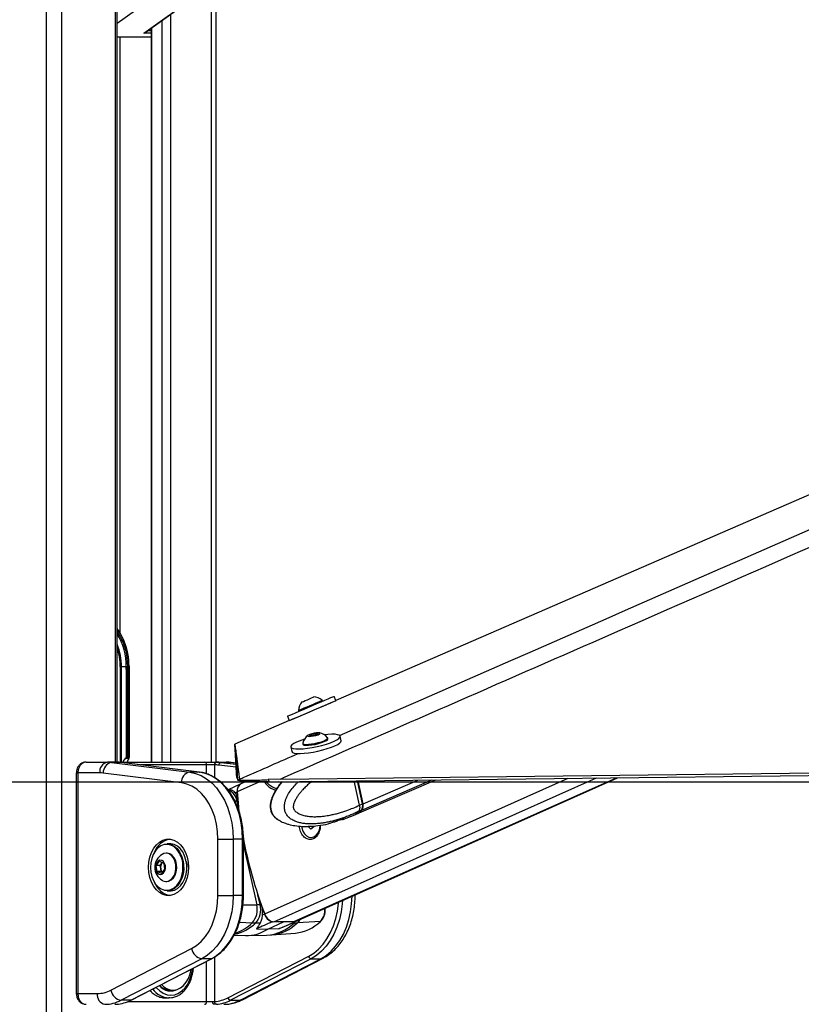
# Paper-space layout '3M DUO In Ground Anchor' of a CAD drawing. Header units: millimetres. Extents: x 10 to 10335, y 20 to 7920.
# Tile 42 of 116: x 3616 to 3906, y 3086 to 3452. Entities that reach past the tile are written whole.
import ezdxf

# ---------------------------------------------------------------- set-up
doc = ezdxf.new("R2010")
doc.units = ezdxf.units.MM
doc.layers.add('COMPONENT_GEOMETRY', color=7, linetype='Continuous')
doc.styles.add('SLDTEXTSTYLE0', font='TXT', dxfattribs={"width": 0.75})
doc.dimstyles.new('SLDDIMSTYLE1', dxfattribs={"dimtxt": 75, "dimasz": 3.302, "dimexe": 0, "dimexo": 0.0625, "dimgap": 18.75, "dimtad": 0, "dimtih": 1, "dimtoh": 1, "dimdec": 0, "dimrnd": 1e-09, "dimzin": 12, "dimdsep": 46, "dimtxsty": 'SLDTEXTSTYLE0', "dimsah": 1, "dimcen": 0.09, "dimadec": 0, "dimazin": 3, "dimtfac": 1, "dimtdec": 0, "dimtofl": 0, "dimtmove": 0, "dimatfit": 3, "dimfxl": 1, "dimfrac": 2, "dimtolj": 1, "dimtzin": 12, "dimarcsym": 0})

# ---------------------------------------------------------------- blocks, each defined once
blk = doc.blocks.new('_D_22')
at = {"layer": 'COMPONENT_GEOMETRY', "color": 7}
for p, q in [((639.01, 3169.17), (6134.31, 3169.17)), ((6131.14, 3169.17), (6131.14, 2114.82)), ((6131.14, 941.4), (6131.14, 1995.75)), ((3715.96, 941.4), (6134.31, 941.4))]:
    blk.add_line(p, q, dxfattribs=at)
for points in [[(6131.14, 3169.17), (6130.63, 3165.87), (6131.65, 3165.87)], [(6131.14, 941.4), (6131.65, 944.7), (6130.63, 944.7)]]:
    blk.add_solid(points, dxfattribs=at)
at = {"layer": 'COMPONENT_GEOMETRY', "color": 7, "insert": (6020.31, 2092.43), "char_height": 75, "attachment_point": 1, "style": 'SLDTEXTSTYLE0'}
blk.add_mtext('2228', dxfattribs=at)

psp = doc.layouts.new('3M DUO In Ground Anchor')

# ---------------------------------------------------------------- linework, layer by layer
at = {"color": 8, "linetype": 'Continuous', "lineweight": 25}
for p, q in [((3625.68, 977.9), (3625.68, 3851.9)), ((3631.22, 3851.9), (3631.22, 977.9)), ((3651.26, 3176.43), (3651.26, 3761.9)), ((3686.96, 3176.43), (3686.96, 3499.81)), ((3666.5, 3461.4), (3651.96, 3451.03)), ((3668.63, 3176.43), (3668.63, 3452.23)), ((3671.72, 3454.43), (3671.72, 3176.43)), ((3663.23, 3448.37), (3664.53, 3448.37)), ((3664.74, 3449.45), (3664.74, 3176.43)), ((3651.96, 3446.01), (3664.53, 3446.01)), ((3652.9, 3445.9), (3652.9, 3224.78)), ((3664.53, 3447.48), (3661.83, 3447.48)), ((3653.08, 3211.9), (3653.08, 3176.43)), ((3653.52, 3176.43), (3653.52, 3211.9)), ((3656.3, 3211.9), (3656.45, 3211.9)), ((3651.97, 3176.43), (3651.94, 3176.43)), ((3685.14, 3175.43), (3660.72, 3175.43)), ((3685.14, 3172.1), (3685.14, 3175.43)), ((3688.11, 3175.43), (3688.11, 3170.7)), ((3696.17, 3174.54), (3689.73, 3175.34)), ((3690.49, 3176.34), (3696.11, 3175.64)), ((3696.09, 3176.08), (3694.03, 3176.34)), ((3694.27, 3176.32), (3694.03, 3176.34)), ((3636.72, 3172.43), (3637.31, 3172.43)), ((3696.77, 3169.81), (3697.39, 3170.08)), ((3706.76, 3120.05), (3819.62, 3170.46)), ((3710.2, 3117.03), (3830.1, 3170.59)), ((3717.4, 3117.03), (3837.49, 3170.67)), ((3742.92, 3158.65), (3768.94, 3169.87)), ((3743.32, 3161), (3763.73, 3169.81)), ((3696.61, 3165.5), (3704.73, 3169.12)), ((3697.23, 3167.88), (3697.28, 3167.89)), ((3743.12, 3160.92), (3741.25, 3169.55)), ((3697.25, 3158.48), (3696.47, 3161.96)), ((3736.3, 3155.32), (3736.28, 3155.38)), ((3698.56, 3147.84), (3698.86, 3147.84)), ((3698.86, 3145.56), (3703.79, 3123.46)), ((3676.61, 3138.67), (3676.64, 3138.31)), ((3698.56, 3126.87), (3698.86, 3126.87)), ((3705.07, 3123.48), (3704.26, 3127.07)), ((3740.39, 3126.87), (3739.84, 3126.87)), ((3698.68, 3123.35), (3703.79, 3123.46)), ((3697.37, 3116.99), (3702.11, 3116.7)), ((3716.92, 3116.64), (3717.69, 3116.65)), ((3717.69, 3116.65), (3718.18, 3117.19)), ((3688.11, 3103.97), (3688.11, 3087.46)), ((3685.14, 3087.43), (3685.14, 3102.39)), ((3636.72, 3090.43), (3637.31, 3090.43)), ((3655.85, 3087.43), (3685.14, 3087.43))]:
    psp.add_line(p, q, dxfattribs=at)
at = {"color": 7, "linetype": 'Continuous', "lineweight": 25}
for p, q in [((3651.96, 3176.43), (3651.96, 3761.9)), ((3688.64, 3504.63), (3688.64, 3176.43)), ((3661.83, 3447.48), (3681.35, 3461.4)), ((3662.35, 3447.74), (3681.61, 3461.48)), ((3664.53, 3449.3), (3664.53, 3176.43)), ((3664.53, 3445.9), (3651.96, 3445.9)), ((3653.52, 3211.9), (3653.08, 3211.9)), ((3655.32, 3211.9), (3653.52, 3211.9)), ((3655.27, 3210.91), (3655.27, 3178.07)), ((3655.84, 3211.9), (3655.32, 3211.9)), ((3655.34, 3178.13), (3655.34, 3211.47)), ((3655.84, 3211.47), (3655.84, 3211.9)), ((3655.84, 3178.4), (3655.84, 3211.47)), ((3656.3, 3211.9), (3656.3, 3178.4)), ((3656.45, 3211.9), (3656.43, 3212.61)), ((3656.45, 3178.25), (3656.45, 3211.9)), ((3728.25, 3199.09), (3728.1, 3199.43)), ((3733.17, 3199.42), (3732.53, 3200.91)), ((3719.37, 3195.7), (3719.51, 3195.36)), ((3715.92, 3191.93), (3695.66, 3183.13)), ((3715.24, 3193.52), (3715.92, 3191.93)), ((3723.39, 3186.29), (3723.92, 3186.75)), ((3724.51, 3186.25), (3723.39, 3186.29)), ((3723.92, 3186.75), (3725.58, 3187.16)), ((3724.02, 3186.27), (3723.92, 3186.75)), ((3726.17, 3186.67), (3724.51, 3186.25)), ((3725.58, 3187.16), (3726.7, 3187.13)), ((3725.71, 3186.56), (3725.58, 3187.16)), ((3726.7, 3187.13), (3726.17, 3186.67)), ((3730.26, 3185.09), (3730.18, 3185.45)), ((3735.17, 3184.4), (3734.8, 3186.07)), ((3716.43, 3182.09), (3716.79, 3180.41)), ((3720.89, 3183.43), (3720.97, 3183.07)), ((3731.45, 3181.95), (3731.45, 3181.96)), ((3655.27, 3178.07), (3654.92, 3177.78)), ((3656.22, 3177.78), (3654.92, 3177.78)), ((3655.84, 3178.4), (3656.3, 3178.4)), ((3656.22, 3177.78), (3656.32, 3177.92)), ((3721.19, 3179.73), (3721.2, 3179.69)), ((3640.36, 3176.43), (3648.29, 3176.43)), ((3651.83, 3176.43), (3648.29, 3176.43)), ((3649.84, 3176.34), (3678.89, 3172.74)), ((3653.37, 3176.34), (3649.84, 3176.34)), ((3651.83, 3176.43), (3651.94, 3176.43)), ((3651.94, 3176.43), (3684.35, 3176.43)), ((3682.43, 3172.74), (3653.37, 3176.34)), ((3653.37, 3176.34), (3653.43, 3176.33)), ((3682.49, 3172.74), (3653.43, 3176.33)), ((3684.35, 3176.43), (3688.82, 3176.43)), ((3688.11, 3175.43), (3685.14, 3175.43)), ((3688.25, 3175.43), (3688.11, 3175.43)), ((3688.82, 3176.43), (3688.95, 3176.43)), ((3688.95, 3176.43), (3692.49, 3176.43)), ((3690.49, 3176.34), (3694.03, 3176.34)), ((3696.08, 3176.1), (3694.27, 3176.32)), ((3636.72, 3172.43), (3636.72, 3090.43)), ((3637.31, 3172.43), (3637.31, 3090.43)), ((3645.47, 3172.43), (3637.31, 3172.43)), ((3675.82, 3168.76), (3646.76, 3172.35)), ((3682.43, 3172.74), (3678.89, 3172.74)), ((3682.43, 3172.74), (3682.49, 3172.74)), ((3696.38, 3170.72), (3696.78, 3169.8)), ((3696.78, 3169.8), (3696.77, 3169.81)), ((3697.44, 3169.92), (3697.38, 3170.09)), ((3697.78, 3169.13), (3697.44, 3169.92)), ((3712.68, 3170.13), (3708.06, 3169.95)), ((3708.06, 3169.95), (3708.4, 3169.16)), ((3718.18, 3117.19), (3837.92, 3170.68)), ((3740.99, 3157.18), (3770.42, 3169.89)), ((3694.06, 3166.21), (3693.08, 3166.18)), ((3697.66, 3168.24), (3693.15, 3166.19)), ((3697.73, 3168.26), (3697.71, 3168.26)), ((3699.64, 3169.12), (3697.92, 3168.36)), ((3708.4, 3169.16), (3709.25, 3169.17)), ((3741.97, 3160.42), (3739.99, 3169.53)), ((3743.2, 3160.98), (3741.34, 3169.55)), ((3743.32, 3161), (3741.47, 3169.55)), ((3695.69, 3165.08), (3696.51, 3165.45)), ((3696.77, 3161.97), (3696.47, 3161.96)), ((3741.97, 3160.42), (3743.12, 3160.92)), ((3741.97, 3160.42), (3741.97, 3160.42)), ((3736.08, 3155.26), (3739.69, 3156.63)), ((3739.63, 3156.6), (3740.78, 3157.1)), ((3741.63, 3158.09), (3741.57, 3158.06)), ((3742.72, 3158.56), (3741.63, 3158.09)), ((3723.94, 3151.58), (3722.89, 3152.47)), ((3724.23, 3152.47), (3722.89, 3152.47)), ((3725.01, 3152.43), (3723.94, 3151.58)), ((3724.23, 3152.47), (3724.23, 3152.66)), ((3724.63, 3152.13), (3724.23, 3152.47)), ((3725.01, 3152.73), (3725.01, 3152.43)), ((3689.37, 3147.84), (3695.03, 3147.84)), ((3689.37, 3126.87), (3689.37, 3147.84)), ((3695.03, 3147.84), (3695.03, 3126.87)), ((3698.56, 3147.84), (3695.03, 3147.84)), ((3698.56, 3126.87), (3698.56, 3147.84)), ((3698.86, 3126.87), (3698.86, 3147.84)), ((3723.95, 3148.44), (3724.14, 3148.44)), ((3671.62, 3146.1), (3670.49, 3146.1)), ((3670.35, 3142.6), (3670.08, 3142.6)), ((3666.47, 3138.07), (3667.68, 3139.61)), ((3666.8, 3135.81), (3666.47, 3138.07)), ((3667.94, 3138.07), (3666.47, 3138.07)), ((3667.68, 3139.61), (3669.24, 3138.89)), ((3667.94, 3138.07), (3668.55, 3138.84)), ((3668.1, 3136.94), (3667.94, 3138.07)), ((3668.27, 3135.81), (3668.1, 3136.94)), ((3668.55, 3138.84), (3668.76, 3139.11)), ((3669.24, 3138.89), (3669.57, 3136.63)), ((3668.35, 3135.09), (3666.8, 3135.81)), ((3668.27, 3135.81), (3666.8, 3135.81)), ((3668.75, 3135.59), (3668.27, 3135.81)), ((3669.57, 3136.63), (3668.35, 3135.09)), ((3670.08, 3132.1), (3670.35, 3132.1)), ((3670.49, 3128.6), (3671.62, 3128.6)), ((3689.37, 3126.87), (3695.03, 3126.87)), ((3698.56, 3126.87), (3695.03, 3126.87)), ((3740.39, 3126.87), (3740.39, 3127.11)), ((3705.37, 3123.48), (3705.07, 3123.48)), ((3705.84, 3119.63), (3706.66, 3120)), ((3705.13, 3116.62), (3703.36, 3116.65)), ((3707.88, 3114.38), (3713.8, 3117.03)), ((3709.47, 3117.1), (3709.67, 3117.09)), ((3717.4, 3117.03), (3710.2, 3117.03)), ((3712.46, 3114.68), (3718.09, 3117.15)), ((3717.95, 3117.1), (3717.91, 3117.09)), ((3717.95, 3117.1), (3718.09, 3117.15)), ((3727.48, 3117.25), (3718.9, 3116.7)), ((3695.35, 3112.08), (3699.62, 3111.97)), ((3700.29, 3111.97), (3707.45, 3112.15)), ((3703.73, 3114.48), (3707.88, 3114.38)), ((3707.46, 3112.17), (3709.36, 3112.27)), ((3711.98, 3114.48), (3707.88, 3114.38)), ((3709.35, 3112.24), (3718.17, 3112.9)), ((3649.61, 3091.7), (3679.6, 3107.13)), ((3693.12, 3088.88), (3723.11, 3104.31)), ((3683.4, 3103.37), (3653.41, 3087.94)), ((3656.95, 3087.94), (3686.93, 3103.37)), ((3657.16, 3087.99), (3687.15, 3103.42)), ((3686.93, 3103.37), (3683.4, 3103.37)), ((3724.06, 3103.37), (3694.07, 3087.94)), ((3697.6, 3087.94), (3727.59, 3103.37)), ((3698.47, 3088.14), (3728.45, 3103.58)), ((3724.06, 3103.37), (3727.59, 3103.37)), ((3637.31, 3090.43), (3644.54, 3090.43)), ((3671.63, 3091.68), (3672.65, 3091.68)), ((3656.95, 3087.94), (3653.41, 3087.94)), ((3669.75, 3088.83), (3671.17, 3088.83)), ((3671.44, 3088.84), (3671.17, 3088.83)), ((3685.14, 3087.43), (3687.48, 3087.43)), ((3687.48, 3087.43), (3688.11, 3087.46)), ((3694.07, 3087.94), (3697.6, 3087.94))]:
    psp.add_line(p, q, dxfattribs=at)
at = {"color": 7, "linetype": 'Continuous', "lineweight": 25, "flags": 128}
for points in [[(4834.49, 3677.58), (4746.92, 3639.57), (4396.46, 3487.41), (3969.57, 3302.06), (3733.17, 3199.42)], [(3715.24, 3193.52), (3715.26, 3193.53), (3715.55, 3193.65), (3716.15, 3193.92), (3717.06, 3194.3), (3718.22, 3194.8), (3719.61, 3195.4), (3721.15, 3196.06), (3722.8, 3196.77), (3724.5, 3197.49), (3726.17, 3198.21), (3727.75, 3198.88), (3729.18, 3199.49), (3730.41, 3200.02), (3731.39, 3200.43), (3732.08, 3200.73), (3732.46, 3200.89), (3732.53, 3200.91)], [(3719.9, 3193.6), (3719.27, 3193.33), (3718.04, 3192.81), (3717.06, 3192.39), (3716.37, 3192.1), (3716, 3191.94), (3715.95, 3191.92), (3716.24, 3192.05), (3716.84, 3192.31), (3717.75, 3192.7), (3718.91, 3193.2), (3720.29, 3193.79), (3721.84, 3194.45), (3723.49, 3195.16), (3725.19, 3195.88), (3726.86, 3196.6), (3728.44, 3197.27), (3729.87, 3197.88), (3731.1, 3198.41), (3732.08, 3198.83), (3732.77, 3199.12), (3733.15, 3199.28), (3733.19, 3199.29), (3732.91, 3199.17), (3732.3, 3198.91), (3731.4, 3198.52), (3730.23, 3198.02), (3729.07, 3197.52)], [(3719.37, 3195.7), (3719.45, 3195.73), (3719.83, 3195.9), (3720.5, 3196.19), (3721.42, 3196.58), (3722.5, 3197.04), (3723.68, 3197.55), (3724.86, 3198.05), (3725.95, 3198.52), (3726.89, 3198.92), (3727.59, 3199.22), (3728, 3199.39), (3728.1, 3199.43)], [(3720.62, 3198.81), (3720.72, 3198.86), (3721.14, 3199.04), (3721.81, 3199.32), (3722.62, 3199.67), (3723.47, 3200.03), (3724.22, 3200.35), (3724.75, 3200.58), (3724.98, 3200.68), (3724.99, 3200.68)], [(3720.21, 3193.74), (3720.25, 3193.76), (3720.57, 3193.9), (3721.18, 3194.16), (3722.05, 3194.54), (3723.11, 3194.99), (3724.27, 3195.49), (3725.46, 3195.99), (3726.58, 3196.47), (3727.55, 3196.89), (3728.3, 3197.21), (3728.78, 3197.41), (3728.94, 3197.48)], [(3717.65, 3183.41), (3716.91, 3182.91), (3716.5, 3182.45), (3716.44, 3182.05), (3716.73, 3181.73), (3717.37, 3181.5), (3718.32, 3181.37), (3719.55, 3181.34), (3721.01, 3181.42), (3722.65, 3181.6), (3724.41, 3181.88), (3726.21, 3182.24), (3727.99, 3182.67), (3729.68, 3183.15), (3731.21, 3183.68), (3732.53, 3184.21), (3733.58, 3184.74), (3734.32, 3185.25), (3734.73, 3185.71), (3734.79, 3186.11), (3734.5, 3186.43), (3733.87, 3186.66), (3732.91, 3186.79), (3731.68, 3186.82), (3730.22, 3186.74), (3728.95, 3186.61)], [(3716.79, 3180.41), (3716.8, 3180.37), (3717.1, 3180.05), (3717.73, 3179.82), (3718.68, 3179.69), (3719.91, 3179.67), (3721.38, 3179.74), (3723.02, 3179.93), (3724.77, 3180.2), (3726.57, 3180.56), (3728.35, 3180.99), (3730.04, 3181.48), (3731.57, 3182), (3732.89, 3182.54), (3733.94, 3183.07), (3734.68, 3183.58), (3735.09, 3184.04), (3735.17, 3184.4)], [(3722.06, 3183.06), (3723.02, 3183.08), (3724.17, 3183.21), (3725.42, 3183.42), (3726.68, 3183.71), (3727.85, 3184.06), (3728.85, 3184.43), (3729.61, 3184.81), (3730.06, 3185.15), (3730.18, 3185.45), (3730.13, 3185.54)], [(3722.14, 3182.7), (3723.1, 3182.72), (3724.25, 3182.84), (3725.5, 3183.06), (3726.76, 3183.35), (3727.93, 3183.7), (3728.93, 3184.07), (3729.69, 3184.44), (3730.14, 3184.79), (3730.26, 3185.08), (3730.26, 3185.09)], [(3723.31, 3186.02), (3724.03, 3186.05), (3724.91, 3186.18), (3725.81, 3186.4), (3726.59, 3186.66), (3727.14, 3186.93), (3727.36, 3187.16), (3727.24, 3187.33), (3726.78, 3187.4), (3726.06, 3187.37), (3725.18, 3187.23), (3724.28, 3187.02), (3723.5, 3186.76), (3722.95, 3186.49), (3722.73, 3186.26), (3722.85, 3186.09), (3723.31, 3186.02)], [(3695.66, 3183.13), (3695.67, 3183.04), (3695.72, 3182.65), (3695.78, 3182.26), (3695.83, 3181.88), (3695.93, 3181.11), (3695.99, 3180.72), (3696.04, 3180.34), (3696.09, 3179.95), (3696.14, 3179.57), (3696.19, 3179.18), (3696.24, 3178.8), (3696.29, 3178.42), (3696.35, 3178.03), (3696.4, 3177.65), (3696.45, 3177.27), (3696.5, 3176.88), (3696.55, 3176.5), (3696.6, 3176.12), (3696.65, 3175.74), (3696.7, 3175.35), (3696.75, 3174.97), (3696.8, 3174.59), (3696.9, 3173.83), (3696.95, 3173.45), (3697, 3173.07), (3697.05, 3172.69), (3697.09, 3172.31), (3697.14, 3171.93), (3697.19, 3171.55), (3697.24, 3171.17), (3697.29, 3170.79), (3697.34, 3170.44), (3697.38, 3170.09)], [(3696.38, 3170.72), (3696.38, 3170.81), (3696.36, 3171.18), (3696.34, 3171.54), (3696.32, 3171.91), (3696.3, 3172.28), (3696.28, 3172.64), (3696.26, 3173.01), (3696.24, 3173.38), (3696.22, 3173.74), (3696.2, 3174.11), (3696.18, 3174.48), (3696.16, 3174.85), (3696.13, 3175.21), (3696.11, 3175.58), (3696.09, 3175.95), (3696.07, 3176.32), (3696.05, 3176.69), (3696.03, 3177.06), (3696.01, 3177.43), (3695.99, 3177.8), (3695.96, 3178.17), (3695.94, 3178.54), (3695.92, 3178.91), (3695.88, 3179.65), (3695.85, 3180.02), (3695.83, 3180.4), (3695.81, 3180.77), (3695.78, 3181.14), (3695.76, 3181.51), (3695.74, 3181.89), (3695.71, 3182.26), (3695.69, 3182.63), (3695.66, 3183.13)], [(3720.9, 3183.54), (3720.97, 3183.32), (3721.36, 3183.14), (3722.06, 3183.06)], [(3720.97, 3183.07), (3721.04, 3182.95), (3721.44, 3182.78), (3722.14, 3182.7)], [(3696.77, 3169.81), (3696.77, 3169.9), (3696.75, 3170.27), (3696.73, 3170.63), (3696.71, 3171), (3696.69, 3171.37), (3696.67, 3171.73), (3696.65, 3172.1), (3696.63, 3172.47), (3696.61, 3172.84), (3696.59, 3173.2), (3696.57, 3173.57), (3696.55, 3173.94), (3696.53, 3174.31), (3696.51, 3174.68), (3696.49, 3175.04), (3696.47, 3175.41), (3696.45, 3175.78), (3696.43, 3176.15), (3696.4, 3176.52), (3696.38, 3176.89), (3696.36, 3177.26), (3696.34, 3177.63), (3696.32, 3178), (3696.29, 3178.38), (3696.29, 3178.44)], [(3709.25, 3169.17), (3719.76, 3169.29), (3761.78, 3169.79), (3803.81, 3170.28), (3845.83, 3170.77), (3887.85, 3171.26), (3929.88, 3171.75), (3971.9, 3172.25), (4013.92, 3172.74), (4055.95, 3173.23), (4097.97, 3173.72), (4139.99, 3174.22), (4182.02, 3174.71), (4224.04, 3175.2), (4266.06, 3175.7), (4308.09, 3176.19), (4350.11, 3176.69), (4434.16, 3177.68)], [(3712.68, 3170.13), (3723.19, 3170.26), (3765.21, 3170.75), (3807.23, 3171.24), (3849.26, 3171.73), (3891.28, 3172.22), (3933.3, 3172.71), (3975.33, 3173.21), (4017.35, 3173.7), (4059.37, 3174.19), (4101.4, 3174.68), (4143.42, 3175.18), (4185.44, 3175.67), (4227.47, 3176.16), (4269.49, 3176.66), (4311.51, 3177.15), (4353.54, 3177.65), (4395.56, 3178.14)], [(3678.89, 3172.74), (3681.05, 3172.28), (3683.15, 3171.45), (3685.17, 3170.26), (3687.06, 3168.72), (3688.81, 3166.87), (3690.38, 3164.73), (3691.76, 3162.32), (3692.91, 3159.7), (3693.83, 3156.9), (3694.49, 3153.95), (3694.89, 3150.92), (3695.03, 3147.84)], [(3698.56, 3147.84), (3698.43, 3150.92), (3698.03, 3153.95), (3697.36, 3156.9), (3696.45, 3159.7), (3695.29, 3162.32), (3693.92, 3164.73), (3692.35, 3166.87), (3690.6, 3168.72), (3688.71, 3170.26), (3686.69, 3171.45), (3684.59, 3172.28), (3682.43, 3172.74)], [(3689.37, 3147.84), (3689.24, 3150.66), (3688.83, 3153.43), (3688.17, 3156.1), (3687.26, 3158.62), (3686.12, 3160.95), (3684.77, 3163.03), (3683.23, 3164.85), (3681.54, 3166.35), (3679.71, 3167.51), (3677.79, 3168.32), (3675.82, 3168.76)], [(3697.33, 3157.76), (3697.09, 3159.87), (3696.61, 3165.5)], [(3720.55, 3152.58), (3720.62, 3152.06), (3720.99, 3150.83), (3721.57, 3149.79), (3722.33, 3149.01), (3723.21, 3148.55), (3724.15, 3148.45), (3725.07, 3148.7), (3725.91, 3149.3), (3726.6, 3150.19), (3727.1, 3151.32), (3727.36, 3152.59), (3727.39, 3153)], [(3663.56, 3137.35), (3663.69, 3139.28), (3664.06, 3141.14), (3664.67, 3142.88), (3665.5, 3144.43), (3666.51, 3145.73), (3667.68, 3146.75), (3668.96, 3147.45), (3670.3, 3147.81), (3671.67, 3147.81), (3673.02, 3147.45), (3674.3, 3146.75), (3675.46, 3145.73), (3676.47, 3144.43), (3677.3, 3142.88), (3677.91, 3141.14), (3678.29, 3139.28), (3678.41, 3137.35), (3678.29, 3135.42), (3677.91, 3133.56), (3677.3, 3131.82), (3676.47, 3130.28), (3675.46, 3128.97), (3674.3, 3127.95), (3673.02, 3127.25), (3671.67, 3126.9), (3670.3, 3126.9), (3668.96, 3127.25), (3667.68, 3127.95), (3666.51, 3128.97), (3665.5, 3130.28), (3664.67, 3131.82), (3664.06, 3133.56), (3663.69, 3135.42), (3663.56, 3137.35)], [(3674.14, 3144.01), (3674.01, 3144.16), (3672.97, 3145.06), (3671.82, 3145.65), (3670.61, 3145.89), (3669.39, 3145.79), (3668.2, 3145.34), (3667.11, 3144.57), (3666.15, 3143.5), (3665.36, 3142.18), (3664.78, 3140.66), (3664.42, 3139), (3664.31, 3137.28), (3664.44, 3135.56), (3664.81, 3133.91), (3665.42, 3132.41), (3666.22, 3131.11), (3667.2, 3130.06), (3668.3, 3129.31), (3669.49, 3128.89), (3670.71, 3128.82), (3671.91, 3129.09), (3673.06, 3129.71), (3674.09, 3130.63), (3674.97, 3131.84), (3675.66, 3133.26), (3676.13, 3134.86), (3676.32, 3135.96)], [(3670.49, 3146.1), (3670.75, 3146.09), (3671.99, 3145.84), (3673.17, 3145.24), (3674.24, 3144.32), (3675.15, 3143.11), (3675.88, 3141.66), (3676.38, 3140.04), (3676.61, 3138.67)], [(3677.77, 3138.31), (3677.51, 3140.04), (3677.01, 3141.66), (3676.28, 3143.11), (3675.37, 3144.32), (3674.3, 3145.24), (3673.12, 3145.84), (3671.89, 3146.09), (3671.62, 3146.1)], [(3673.72, 3138.42), (3673.4, 3139.72), (3672.85, 3140.85), (3672.12, 3141.74), (3671.24, 3142.34), (3670.29, 3142.59), (3669.32, 3142.49), (3668.61, 3142.17)], [(3673.98, 3138.42), (3673.67, 3139.72), (3673.12, 3140.85), (3672.39, 3141.74), (3671.51, 3142.34), (3670.56, 3142.59), (3670.35, 3142.6)], [(3669.83, 3137.89), (3669.57, 3138.78), (3669.1, 3139.48), (3668.49, 3139.89), (3667.81, 3139.96), (3667.16, 3139.68), (3666.62, 3139.08), (3666.27, 3138.25), (3666.16, 3137.3), (3666.3, 3136.35), (3666.67, 3135.54), (3667.22, 3134.98), (3667.88, 3134.73), (3668.56, 3134.84), (3669.17, 3135.29), (3669.62, 3136.02), (3669.85, 3136.92), (3669.83, 3137.89)], [(3668.79, 3139.09), (3668.69, 3139), (3668.55, 3138.84)], [(3668.61, 3132.53), (3668.92, 3132.37), (3669.87, 3132.11), (3670.84, 3132.21), (3671.75, 3132.66), (3672.55, 3133.44), (3673.19, 3134.47), (3673.61, 3135.71), (3673.79, 3137.06), (3673.72, 3138.42)], [(3670.35, 3132.1), (3671.11, 3132.21), (3672.02, 3132.66), (3672.82, 3133.44), (3673.46, 3134.47), (3673.88, 3135.71), (3674.06, 3137.06), (3673.98, 3138.42)], [(3676.64, 3138.31), (3676.65, 3136.54), (3676.41, 3134.8), (3675.93, 3133.17), (3675.22, 3131.71), (3674.32, 3130.48), (3673.26, 3129.53), (3672.09, 3128.9), (3670.86, 3128.62), (3670.49, 3128.6)], [(3671.62, 3128.6), (3671.99, 3128.62), (3673.22, 3128.9), (3674.39, 3129.53), (3675.45, 3130.48), (3676.35, 3131.71), (3677.06, 3133.17), (3677.54, 3134.8), (3677.78, 3136.54), (3677.77, 3138.31)], [(3677.61, 3139.54), (3677.77, 3138.29), (3677.81, 3137.35)], [(3679.6, 3107.13), (3681.44, 3108.29), (3683.16, 3109.78), (3684.71, 3111.59), (3686.08, 3113.68), (3687.24, 3116.02), (3688.16, 3118.55), (3688.83, 3121.24), (3689.24, 3124.02), (3689.37, 3126.87)], [(3695.03, 3126.87), (3694.9, 3123.82), (3694.5, 3120.82), (3693.85, 3117.91), (3692.96, 3115.13), (3691.83, 3112.53), (3690.49, 3110.14), (3688.95, 3108), (3687.24, 3106.14), (3685.38, 3104.59), (3683.4, 3103.37)], [(3686.93, 3103.37), (3688.91, 3104.59), (3690.77, 3106.14), (3692.48, 3108), (3694.02, 3110.14), (3695.37, 3112.53), (3696.49, 3115.13), (3697.39, 3117.91), (3698.04, 3120.82), (3698.43, 3123.82), (3698.56, 3126.87)], [(3718.18, 3117.19), (3717.86, 3117.08), (3717.4, 3117.03)], [(3668.39, 3093.77), (3669.13, 3093.05), (3670.32, 3092.26), (3671.59, 3091.8), (3672.9, 3091.69), (3674.2, 3091.93), (3675.44, 3092.51), (3676.58, 3093.42), (3677.59, 3094.62), (3678.41, 3096.06), (3679.02, 3097.7), (3679.4, 3099.44)], [(3656.95, 3087.94), (3657.08, 3087.96), (3657.16, 3087.99)], [(3687.87, 3086.43), (3687.79, 3086.45), (3687.72, 3086.51), (3687.65, 3086.6), (3687.59, 3086.72), (3687.54, 3086.88), (3687.51, 3087.05), (3687.48, 3087.24), (3687.48, 3087.43)]]:
    psp.add_lwpolyline(points, dxfattribs=at)
at = {"color": 8, "linetype": 'Continuous', "lineweight": 25, "flags": 128}
for points in [[(3743.2, 3160.98), (3743.2, 3160.98), (3743.2, 3160.96), (3743.18, 3160.95), (3743.15, 3160.93), (3743.12, 3160.92)], [(3676.32, 3135.96), (3676.37, 3136.56), (3676.36, 3138.29)], [(3727.59, 3103.37), (3729.57, 3104.59), (3731.43, 3106.14), (3733.14, 3108), (3734.68, 3110.14), (3736.03, 3112.53), (3737.15, 3115.13), (3738.05, 3117.91), (3738.7, 3120.82), (3739.09, 3123.82), (3739.22, 3126.59)], [(3723.11, 3104.31), (3725.01, 3105.48), (3726.79, 3106.97), (3728.44, 3108.75), (3729.91, 3110.81), (3731.2, 3113.1), (3732.29, 3115.6), (3733.15, 3118.27), (3733.77, 3121.06), (3734.15, 3123.94), (3734.18, 3124.34)], [(3735.64, 3124.99), (3735.56, 3123.82), (3735.16, 3120.82), (3734.51, 3117.91), (3733.62, 3115.13), (3732.49, 3112.53), (3731.15, 3110.14), (3729.61, 3108), (3727.89, 3106.14), (3726.04, 3104.59), (3724.06, 3103.37)], [(3719.85, 3117.94), (3719.43, 3117.3), (3718.9, 3116.7)], [(3686.93, 3103.37), (3687.07, 3103.39), (3687.15, 3103.43)], [(3728.46, 3103.58), (3728.12, 3103.45), (3727.59, 3103.37)], [(3666.43, 3092.76), (3666.6, 3092.55), (3667.78, 3091.39), (3669.07, 3090.53), (3670.45, 3090.01), (3671.88, 3089.83), (3673.3, 3090.01), (3674.68, 3090.53), (3675.98, 3091.39), (3677.15, 3092.55), (3678.16, 3093.98), (3678.98, 3095.63), (3679.58, 3097.46), (3679.95, 3099.42), (3679.99, 3099.74)], [(3651.94, 3086.43), (3652.07, 3086.45), (3652.16, 3086.5)], [(3698.47, 3088.14), (3698.14, 3088.01), (3697.6, 3087.94)]]:
    psp.add_lwpolyline(points, dxfattribs=at)
at = {"color": 7, "linetype": 'Continuous', "lineweight": 25}
for centre, radius, start, end in [((3632.49, 3212.45), 23.82, 0.4141, 35.1837), ((3633.05, 3212.31), 22.27, 358.9309, 31.9229), ((3724.67, 3195.37), 5.32, 49.8191, 86.6167), ((3724.67, 3195.37), 5.32, 139.6983, 176.4958), ((3727.24, 3165.48), 20.33, 106.2878, 118.1235), ((3726.03, 3182.16), 5.32, 126.1745, 164.954), ((3726.03, 3182.16), 5.32, 39.5287, 78.3083), ((3649, 3172.93), 3.57, 101.4218, 188.0495), ((3650.58, 3172.58), 3.83, 101.2125, 183.4748), ((3648.29, 3163.89), 12.54, 82.9387, 89.9947), ((3651.83, 3163.89), 12.54, 82.9387, 89.9947), ((3684.23, 3175.53), 0.911, 353.8573, 82.1256), ((3689, 3175.56), 0.893, 101.4218, 188.0495), ((3689.13, 3175.56), 0.893, 101.4218, 188.0495), ((3688.25, 3163.39), 12.04, 82.9387, 89.9947), ((3688.95, 3163.89), 12.54, 82.9387, 89.9947), ((3690.68, 3175.4), 0.956, 101.2125, 183.4748), ((3692.49, 3163.89), 12.54, 82.9387, 89.9947), ((3645.47, 3161.9), 10.54, 82.9387, 89.9947), ((3679.64, 3168.99), 3.83, 101.2125, 183.4748), ((3699.7, 3165.82), 3.21, 140.1066, 186.6775), ((3699.21, 3166.03), 2.66, 119.0525, 191.6633), ((3834.97, 3174.23), 138.74, 183.6283, 185.0711), ((3740.44, 3160.15), 2.78, 324.9486, 15.8754), ((3740.65, 3160.24), 2.78, 324.9486, 15.8754), ((3738.71, 3161.87), 5.2, 293.5218, 320.485), ((3738.91, 3161.96), 5.2, 293.5218, 320.485), ((3725.8, 3153.14), 1.54, 198.2516, 220.8193), ((3672.78, 3140.49), 7.44, 99.761, 161.4575), ((3858.96, 3178.26), 162.95, 190.4276, 200.9287), ((3671.55, 3137.35), 5.65, 121.3887, 238.6113), ((3670.6, 3137.36), 2.53, 144.2077, 189.5686), ((3670.13, 3137.15), 2.04, 185.7074, 228.188), ((3673.08, 3134.56), 7.84, 200.2825, 258.499), ((3696.7, 3121.64), 7.32, 317.6025, 14.3675), ((3697.9, 3121.64), 7.4, 317.6025, 14.3675), ((3705.75, 3032.05), 91.42, 90.4254, 91.2241), ((3861.46, 3179.41), 165.81, 199.7118, 200.9929), ((3711.1, 3121.49), 4.68, 198.4631, 249.6309), ((3710.84, 3121.22), 4.24, 196.024, 261.3978), ((3704.02, 3148.45), 31.8, 266.5553, 268.8222), ((3717.1, 3144.97), 28.33, 271.1779, 273.6266), ((3716.7, 3128.17), 15.34, 275.4831, 314.6345), ((3727.48, 3117.45), 0.199, 271.4714, 312.1671), ((3699.85, 3126.55), 14.58, 269.1167, 303.452), ((3684.19, 3107.97), 4.66, 190.3199, 260.2419), ((3724.25, 3104.52), 1.17, 190.3199, 260.2419), ((3671.86, 3096.96), 5.58, 220.1361, 298.2454), ((3671.8, 3097.38), 5.7, 224.0413, 268.2734), ((3648.07, 3089.93), 3.57, 171.9505, 258.5782), ((3644.47, 3101.49), 11.06, 270.3172, 297.6867), ((3654.2, 3092.53), 4.66, 190.3199, 260.2419), ((3647.29, 3099.6), 13.17, 270.3172, 297.6867), ((3650.78, 3099.73), 13.31, 274.0817, 297.5984), ((3684.23, 3087.33), 0.911, 277.8744, 6.1427), ((3687.2, 3100.2), 12.77, 274.0817, 297.5984), ((3689.03, 3087.37), 0.927, 174.4137, 258.6701), ((3687.9, 3099.73), 13.31, 274.0817, 297.5984), ((3691.49, 3099.6), 13.17, 270.3172, 297.6867), ((3694.27, 3089.09), 1.17, 190.3199, 260.2419)]:
    psp.add_arc(centre, radius, start, end, dxfattribs=at)
at = {"color": 8, "linetype": 'Continuous', "lineweight": 25}
for centre, radius, start, end in [((3633.66, 3212.58), 22.65, 358.2744, 36.1391), ((3633.27, 3212.37), 22.58, 358.8163, 34.1404), ((3631.05, 3212.03), 22.47, 359.6568, 21.482), ((3630.68, 3211.97), 22.4, 359.8248, 18.1968), ((3691.48, 3161.35), 5.03, 7.0622, 68.9776), ((3697.13, 3072.27), 89.7, 90.4213, 90.9057), ((3737.55, 3161.38), 5.21, 294.2667, 320.4057), ((3666.52, 3137.77), 9.85, 3.027, 39.3324), ((3722.81, 3121.56), 6.35, 317.294, 4.7834), ((3692.01, 3128.3), 16.27, 282.9771, 314.2714), ((3690.56, 3128.62), 16.59, 288.8016, 314.0902), ((3706.68, 3127.77), 15.64, 272.8181, 314.7075), ((3707.92, 3127.75), 15.58, 275.3021, 314.828), ((3671.55, 3096.65), 7.83, 215.4194, 267.2019)]:
    psp.add_arc(centre, radius, start, end, dxfattribs=at)
at = {"color": 7, "linetype": 'Continuous', "lineweight": 25}
for centre, major_axis, ratio, start_param, end_param in [((3661.51, 3448.37), (1.35, 0.43), 0.670964, 4.734402, 5.157587), ((3624.42, 3211.9), (30.91, 0), 0.582425, 6.228244, 6.283185), ((3657.47, 3175.66), (3.61, 0), 0.831789, 2.356194, 2.880285), ((3655.19, 3178.36), (0.462, 0.462), 0.414214, 4.494223, 4.62509), ((3655.49, 3177.9), (0.462, 0.462), 0.414214, 0.392699, 1.483498), ((3657.67, 3175.66), (0, 3), 0.682414, 0.785398, 1.309489), ((3655.95, 3177.9), (0.462, 0.462), 0.414214, 5.139995, 6.675884), ((12206.57, 6987.29), (8690.69, 3958.66), 0.00013, 2.930073, 2.93324), ((12530.65, 6987.29), (9014.72, 3958.66), 0.000109, 3.350478, 3.353644)]:
    psp.add_ellipse(centre, major_axis=major_axis, ratio=ratio, start_param=start_param, end_param=end_param, dxfattribs=at)
for points, knots in [([(4873.5, 3680.01), (4846.2, 3667.9), (4791.62, 3643.67), (4639.22, 3576.44), (4318.35, 3435.47), (3986.35, 3290.01), (3751.81, 3187.27), (3713.14, 3170.33), (3712.68, 3170.13)], [0, 0, 0, 0, 0.070862, 0.141725, 0.394538, 0.90018, 0.998816, 1, 1, 1, 1]), ([(3655.34, 3211.47), (3655.34, 3211.47), (3655.34, 3211.47), (3655.34, 3211.47), (3655.33, 3211.47), (3655.33, 3211.45), (3655.32, 3211.4), (3655.3, 3211.22), (3655.29, 3211.05), (3655.27, 3210.91)], [0, 0, 0, 0, 0.001216, 0.00282, 0.005802, 0.018793, 0.070056, 0.274202, 1, 1, 1, 1]), ([(3655.84, 3211.47), (3655.83, 3211.47), (3655.77, 3211.47), (3655.65, 3211.47), (3655.49, 3211.47), (3655.38, 3211.47), (3655.34, 3211.47)], [0, 0, 0, 0, 0.0901306, 0.4311092, 0.7402701, 1, 1, 1, 1]), ([(3640.35, 3176.42), (3640.33, 3176.43), (3639.97, 3176.47), (3639.28, 3176.29), (3638.37, 3175.84), (3637.61, 3175.13), (3637.06, 3174.23), (3636.75, 3173.3), (3636.75, 3172.68), (3636.75, 3172.43)], [0, 0, 0, 0, 0.0101753, 0.1831926, 0.3543602, 0.5250362, 0.6993059, 0.8789871, 1, 1, 1, 1]), ([(3640.36, 3176.43), (3640.01, 3176.39), (3639.32, 3176.3), (3638.4, 3175.59), (3637.71, 3174.56), (3637.35, 3173.44), (3637.32, 3172.71), (3637.31, 3172.43)], [0, 0, 0, 0, 0.217102, 0.434577, 0.651626, 0.866747, 1, 1, 1, 1]), ([(3694.27, 3176.32), (3693.84, 3176.37), (3693.24, 3176.43), (3692.65, 3176.43), (3692.49, 3176.43)], [0, 0, 0, 0, 0.738034, 1, 1, 1, 1]), ([(3685.69, 3171.93), (3685.67, 3171.94), (3685.02, 3172.24), (3683.94, 3172.51), (3682.88, 3172.68), (3682.49, 3172.74)], [0, 0, 0, 0, 0.013637, 0.640079, 1, 1, 1, 1]), ([(3698.86, 3147.84), (3698.85, 3148.33), (3698.83, 3149.77), (3698.63, 3152.13), (3698.17, 3154.88), (3697.5, 3157.54), (3696.61, 3160.07), (3695.52, 3162.46), (3694.25, 3164.66), (3692.8, 3166.65), (3691.19, 3168.4), (3689.45, 3169.89), (3687.62, 3171.1), (3686.33, 3171.66), (3685.69, 3171.93)], [0, 0, 0, 0, 0.045984, 0.13286, 0.219789, 0.306751, 0.393752, 0.480796, 0.567875, 0.654956, 0.741985, 0.828882, 0.915545, 1, 1, 1, 1]), ([(3696.78, 3169.8), (3696.84, 3169.78), (3696.9, 3169.76), (3697.47, 3169.77), (3697.5, 3169.77)], [0, 0, 0, 0, 0.929909, 1, 1, 1, 1]), ([(3697.44, 3169.92), (3697.45, 3169.9), (3697.48, 3169.86), (3697.61, 3169.81), (3697.87, 3169.77), (3698.18, 3169.75), (3698.64, 3169.72), (3699.14, 3169.71), (3699.61, 3169.71), (3699.93, 3169.71), (3700.43, 3169.71), (3701.08, 3169.71), (3702, 3169.72), (3702.88, 3169.73), (3703.93, 3169.76), (3705.01, 3169.79), (3706.14, 3169.83), (3707.17, 3169.89), (3707.76, 3169.93), (3708.06, 3169.95)], [0, 0, 0, 0, 0.039217, 0.117737, 0.176616, 0.239789, 0.297431, 0.385468, 0.41532, 0.445173, 0.475742, 0.553278, 0.605004, 0.686501, 0.737327, 0.81352, 0.892939, 0.946282, 1, 1, 1, 1]), ([(3694.06, 3166.21), (3694.19, 3166.2), (3694.48, 3166.18), (3694.85, 3165.97), (3695.24, 3165.63), (3695.54, 3165.27), (3695.69, 3165.08)], [0, 0, 0, 0, 0.242653, 0.490782, 0.741368, 1, 1, 1, 1]), ([(3697.71, 3168.26), (3697.71, 3168.26), (3697.71, 3168.26), (3697.57, 3168.2), (3697.41, 3168.07), (3697.26, 3167.91), (3697.23, 3167.88)], [0, 0, 0, 0, 0.015102, 0.300878, 0.87115, 1, 1, 1, 1]), ([(3708.4, 3169.16), (3708.23, 3169.15), (3707.65, 3169.14), (3706.81, 3169.13), (3705.64, 3169.12), (3704.75, 3169.12), (3703.74, 3169.13), (3702.78, 3169.13), (3701.81, 3169.13), (3701.13, 3169.13), (3700.6, 3169.13), (3699.99, 3169.13), (3699.42, 3169.12), (3699.04, 3169.12), (3698.73, 3169.11), (3698.39, 3169.1), (3698.13, 3169.1), (3697.86, 3169.1), (3697.82, 3169.11), (3697.78, 3169.13)], [0, 0, 0, 0, 0.029653, 0.104427, 0.149707, 0.241893, 0.270704, 0.343551, 0.432904, 0.478354, 0.503172, 0.565808, 0.642291, 0.681022, 0.705257, 0.766306, 0.840566, 0.878053, 1, 1, 1, 1]), ([(3706.72, 3169.13), (3706.87, 3168.87), (3707.34, 3168), (3708.52, 3167.1), (3709.81, 3166.39), (3710.55, 3166.15), (3710.86, 3166.05)], [0, 0, 0, 0, 0.169604, 0.555145, 0.818063, 1, 1, 1, 1]), ([(3713.25, 3169.22), (3712.89, 3168.82), (3712.1, 3167.95), (3711.02, 3166.4), (3710.12, 3164.79), (3709.49, 3163.35), (3709.05, 3162.07), (3708.81, 3160.81), (3708.78, 3159.56), (3708.97, 3158.39), (3709.39, 3157.36), (3709.96, 3156.55), (3710.66, 3155.79), (3711.36, 3155.21), (3711.87, 3154.94), (3712.03, 3154.85)], [0, 0, 0, 0, 0.106181, 0.23457, 0.355651, 0.441028, 0.513089, 0.586091, 0.653749, 0.717983, 0.780493, 0.836663, 0.886748, 0.963755, 1, 1, 1, 1]), ([(3712.46, 3154.61), (3712.4, 3154.64), (3712.11, 3154.77), (3711.46, 3155.18), (3710.73, 3155.78), (3710.14, 3156.49), (3709.76, 3157.07), (3709.47, 3157.67), (3709.25, 3158.33), (3709.1, 3159.06), (3709.04, 3159.86), (3709.08, 3160.69), (3709.19, 3161.43), (3709.38, 3162.29), (3709.62, 3163.06), (3709.97, 3163.95), (3710.51, 3165.12), (3711.41, 3166.66), (3712.45, 3168.08), (3713.14, 3168.92), (3713.39, 3169.2), (3713.41, 3169.22)], [0, 0, 0, 0, 0.014476, 0.069268, 0.159825, 0.201759, 0.24005, 0.279143, 0.312688, 0.352218, 0.393127, 0.435063, 0.478027, 0.508317, 0.573624, 0.608655, 0.667169, 0.792298, 0.926654, 0.994762, 1, 1, 1, 1]), ([(3695.69, 3165.08), (3695.84, 3164.87), (3696.13, 3164.44), (3696.44, 3163.67), (3696.67, 3162.84), (3696.74, 3162.26), (3696.77, 3161.97)], [0, 0, 0, 0, 0.260373, 0.528307, 0.76147, 1, 1, 1, 1]), ([(3741.97, 3160.42), (3742, 3160.26), (3742.06, 3159.94), (3742.08, 3159.48), (3742.04, 3159.04), (3741.95, 3158.66), (3741.82, 3158.35), (3741.7, 3158.18), (3741.64, 3158.1), (3741.63, 3158.09)], [0, 0, 0, 0, 0.172712, 0.350434, 0.523145, 0.70086, 0.842072, 0.985971, 1, 1, 1, 1]), ([(3742.78, 3158.6), (3742.86, 3158.71), (3743.08, 3159), (3743.17, 3159.4), (3743.23, 3159.64)], [0, 0, 0, 0, 0.380899, 1, 1, 1, 1]), ([(3743.23, 3159.64), (3743.24, 3159.66), (3743.33, 3159.94), (3743.3, 3160.42), (3743.22, 3160.85), (3743.2, 3160.98)], [0, 0, 0, 0, 0.0582297, 0.7266472, 1, 1, 1, 1]), ([(3735.87, 3155.28), (3735.64, 3155.21), (3735.3, 3155.1), (3734.83, 3154.96), (3734.37, 3154.82), (3734.02, 3154.73), (3733.79, 3154.66)], [0, 0, 0, 0, 0.333274, 0.499925, 0.66655, 1, 1, 1, 1]), ([(3735.59, 3155.2), (3735.63, 3155.19), (3735.81, 3155.15), (3735.99, 3155.17), (3736.13, 3155.23), (3736.21, 3155.26), (3736.26, 3155.3), (3736.3, 3155.32)], [0, 0, 0, 0, 0.1654, 0.664261, 0.748039, 0.831675, 1, 1, 1, 1]), ([(3735.87, 3155.28), (3735.91, 3155.3), (3735.96, 3155.31), (3736.03, 3155.33), (3736.09, 3155.35), (3736.16, 3155.36), (3736.21, 3155.37), (3736.25, 3155.38), (3736.28, 3155.38), (3736.31, 3155.38), (3736.33, 3155.37), (3736.33, 3155.36), (3736.33, 3155.35), (3736.32, 3155.34), (3736.31, 3155.33), (3736.3, 3155.32), (3736.3, 3155.32)], [0, 0, 0, 0, 0.100145, 0.150651, 0.200325, 0.305887, 0.406014, 0.456461, 0.506169, 0.611027, 0.716012, 0.768893, 0.821028, 0.930852, 0.965406, 1, 1, 1, 1]), ([(3712.48, 3154.63), (3712.62, 3154.54), (3713.26, 3154.14), (3714.34, 3153.76), (3716.04, 3153.21), (3718.14, 3152.78), (3720.73, 3152.54), (3723.59, 3152.55), (3726.81, 3152.87), (3729.2, 3153.22), (3730.49, 3153.58), (3730.54, 3153.6)], [0, 0, 0, 0, 0.023895, 0.107252, 0.1639, 0.290332, 0.438915, 0.585152, 0.768315, 0.991392, 1, 1, 1, 1]), ([(3727.4, 3153.02), (3727.41, 3152.94), (3727.49, 3152.14), (3727.1, 3150.62), (3726.36, 3149.16), (3725.53, 3148.33), (3724.83, 3147.9), (3724.07, 3147.68), (3723.03, 3147.67), (3721.73, 3148.21), (3720.5, 3149.64), (3719.78, 3151.25), (3719.74, 3152.34), (3719.73, 3152.68)], [0, 0, 0, 0, 0.014025, 0.146677, 0.278101, 0.343507, 0.409145, 0.474415, 0.540118, 0.671334, 0.803874, 0.937965, 1, 1, 1, 1]), ([(3732.41, 3154.16), (3732.26, 3154.11), (3731.66, 3153.88), (3731.04, 3153.7), (3730.55, 3153.59), (3730.54, 3153.59)], [0, 0, 0, 0, 0.243908, 0.979947, 1, 1, 1, 1]), ([(3732.41, 3154.16), (3732.46, 3154.18), (3732.53, 3154.21), (3732.63, 3154.25), (3732.74, 3154.29), (3732.85, 3154.34), (3732.99, 3154.39), (3733.1, 3154.43), (3733.22, 3154.48), (3733.34, 3154.52), (3733.45, 3154.56), (3733.54, 3154.59), (3733.63, 3154.62), (3733.7, 3154.64), (3733.76, 3154.66), (3733.78, 3154.66), (3733.79, 3154.66)], [0, 0, 0, 0, 0.104765, 0.157549, 0.209573, 0.319496, 0.398027, 0.477131, 0.558093, 0.639718, 0.7404, 0.791174, 0.841125, 0.947319, 0.973648, 1, 1, 1, 1]), ([(3687.15, 3103.42), (3687.49, 3103.61), (3688.46, 3104.14), (3689.99, 3105.23), (3691.67, 3106.79), (3693.23, 3108.6), (3694.62, 3110.64), (3695.84, 3112.89), (3696.88, 3115.32), (3697.7, 3117.89), (3698.32, 3120.58), (3698.72, 3123.34), (3698.85, 3125.45), (3698.86, 3126.63), (3698.86, 3126.87)], [0, 0, 0, 0, 0.0496561, 0.1415497, 0.2337101, 0.3261916, 0.4189003, 0.5117464, 0.6046609, 0.6975945, 0.7905236, 0.8834437, 0.9763592, 1, 1, 1, 1]), ([(3728.45, 3103.58), (3728.85, 3103.79), (3729.9, 3104.36), (3731.51, 3105.53), (3733.25, 3107.13), (3734.84, 3108.99), (3736.27, 3111.08), (3737.5, 3113.38), (3738.54, 3115.85), (3739.36, 3118.47), (3739.95, 3121.18), (3740.32, 3124), (3740.37, 3125.9), (3740.39, 3126.87)], [0, 0, 0, 0, 0.054322, 0.145826, 0.238109, 0.331511, 0.425806, 0.520714, 0.615974, 0.711386, 0.806822, 0.902255, 1, 1, 1, 1]), ([(3705.37, 3123.48), (3705.57, 3122.8), (3705.94, 3121.51), (3705.87, 3120.23), (3705.84, 3119.63)], [0, 0, 0, 0, 0.528125, 1, 1, 1, 1]), ([(3727.61, 3117.3), (3727.75, 3117.44), (3728.14, 3117.85), (3728.67, 3118.7), (3729.09, 3119.86), (3729.3, 3121.04), (3729.26, 3121.8), (3729.25, 3122.13)], [0, 0, 0, 0, 0.125769, 0.356229, 0.588283, 0.82114, 1, 1, 1, 1]), ([(3705.84, 3119.63), (3705.78, 3119.03), (3705.65, 3117.81), (3705.3, 3117.02), (3705.13, 3116.62)], [0, 0, 0, 0, 0.498718, 1, 1, 1, 1]), ([(3705.13, 3116.62), (3704.64, 3115.9), (3704.11, 3115.11), (3703.76, 3114.53), (3703.73, 3114.48)], [0, 0, 0, 0, 0.915115, 1, 1, 1, 1]), ([(3712.45, 3114.69), (3712.42, 3114.67), (3712.27, 3114.59), (3712.1, 3114.53), (3711.98, 3114.48)], [0, 0, 0, 0, 0.249877, 1, 1, 1, 1]), ([(3671.46, 3088.86), (3671.86, 3088.89), (3672.75, 3088.95), (3674.09, 3089.42), (3675.43, 3090.19), (3676.67, 3091.24), (3677.77, 3092.55), (3678.7, 3094.08), (3679.46, 3095.8), (3679.98, 3097.67), (3680.25, 3099.05), (3680.29, 3099.81), (3680.29, 3099.9)], [0, 0, 0, 0, 0.089963, 0.199169, 0.30892, 0.419775, 0.531781, 0.644628, 0.757935, 0.871413, 0.984911, 1, 1, 1, 1]), ([(3636.72, 3090.43), (3636.72, 3090.42), (3636.69, 3090.02), (3636.84, 3089.24), (3637.28, 3088.17), (3638, 3087.31), (3638.87, 3086.74), (3639.68, 3086.44), (3640.18, 3086.46), (3640.36, 3086.47)], [0, 0, 0, 0, 0.007616, 0.193513, 0.383348, 0.575164, 0.744159, 0.910323, 1, 1, 1, 1]), ([(3637.31, 3090.43), (3637.34, 3089.99), (3637.4, 3089.1), (3637.92, 3087.91), (3638.68, 3087), (3639.54, 3086.51), (3640.12, 3086.45), (3640.36, 3086.43)], [0, 0, 0, 0, 0.212244, 0.424022, 0.636454, 0.850953, 1, 1, 1, 1]), ([(3664.14, 3091.58), (3664.41, 3091.3), (3665.08, 3090.57), (3666.31, 3089.73), (3667.77, 3089.1), (3668.94, 3088.82), (3669.6, 3088.86), (3669.75, 3088.87)], [0, 0, 0, 0, 0.163854, 0.416073, 0.66829, 0.920193, 1, 1, 1, 1]), ([(3651.05, 3086.43), (3651.14, 3086.43), (3651.32, 3086.43), (3651.59, 3086.45), (3651.73, 3086.46)], [0, 0, 0, 0, 0.491209, 1, 1, 1, 1]), ([(3688.85, 3086.46), (3688.71, 3086.45), (3688.41, 3086.43), (3688.05, 3086.43), (3687.87, 3086.43)], [0, 0, 0, 0, 0.491259, 1, 1, 1, 1]), ([(3691.56, 3086.43), (3692, 3086.44), (3693.15, 3086.47), (3695, 3086.8), (3696.87, 3087.38), (3698, 3087.92), (3698.47, 3088.14)], [0, 0, 0, 0, 0.185339, 0.485252, 0.785405, 1, 1, 1, 1])]:
    psp.add_open_spline(points, degree=3, knots=knots, dxfattribs=at)
at = {"color": 8, "linetype": 'Continuous', "lineweight": 25}
for points, knots in [([(3734.55, 3186.36), (3885.7, 3252.53), (4108.01, 3349.85), (4428.43, 3490.17), (4625.15, 3576.36), (4778.28, 3643.52), (4833.32, 3667.69), (4860.85, 3679.77)], [0, 0, 0, 0, 0.4029594, 0.5926395, 0.8538899, 0.926945, 1, 1, 1, 1]), ([(3697.38, 3170.09), (3697.84, 3170.29), (3705.16, 3173.5), (3712.49, 3176.7), (3719.35, 3179.71)], [0, 0, 0, 0, 0.062691, 1, 1, 1, 1]), ([(3711.2, 3166.6), (3711.11, 3166.62), (3710.44, 3166.81), (3709.55, 3167.22), (3708.6, 3167.82), (3708.01, 3168.33), (3707.6, 3168.77), (3707.42, 3169.06), (3707.38, 3169.14)], [0, 0, 0, 0, 0.062639, 0.443858, 0.620389, 0.781583, 0.946154, 1, 1, 1, 1]), ([(3711.92, 3169.2), (3712.12, 3169.14), (3712.48, 3169.03), (3712.84, 3168.96), (3713, 3168.93)], [0, 0, 0, 0, 0.568132, 1, 1, 1, 1]), ([(3741.57, 3158.06), (3741.57, 3158.06), (3741.05, 3157.81), (3740, 3157.33), (3738.42, 3156.66), (3737.09, 3156.14), (3735.75, 3155.66), (3734.39, 3155.22), (3732.75, 3154.74), (3731.37, 3154.4), (3730.01, 3154.11), (3728.74, 3153.87), (3727.15, 3153.65), (3725.7, 3153.52), (3724.32, 3153.47), (3723.17, 3153.48), (3721.93, 3153.56), (3720.53, 3153.75), (3719.3, 3154.04), (3718.28, 3154.38), (3717.54, 3154.7), (3716.64, 3155.19), (3715.83, 3155.8), (3715.19, 3156.51), (3714.8, 3157.08), (3714.49, 3157.68), (3714.26, 3158.35), (3714.12, 3159.07), (3714.06, 3159.88), (3714.12, 3160.7), (3714.26, 3161.44), (3714.49, 3162.3), (3714.78, 3163.08), (3715.2, 3163.97), (3715.85, 3165.13), (3716.94, 3166.68), (3718.19, 3168.09), (3719.03, 3168.96), (3719.35, 3169.25), (3719.39, 3169.29)], [0, 0, 0, 0, 0.000001, 0.041887, 0.08382, 0.125785, 0.146988, 0.189413, 0.231908, 0.274479, 0.295778, 0.336376, 0.371965, 0.417795, 0.447204, 0.476673, 0.506194, 0.542037, 0.584129, 0.602261, 0.623004, 0.643863, 0.678339, 0.694304, 0.708881, 0.723765, 0.736535, 0.751585, 0.767159, 0.783125, 0.799481, 0.811013, 0.835876, 0.849213, 0.87149, 0.919127, 0.970277, 0.996207, 1, 1, 1, 1]), ([(3724.39, 3169.35), (3724.04, 3169.07), (3723.27, 3168.46), (3722.11, 3167.41), (3721.05, 3166.34), (3720.16, 3165.33), (3719.42, 3164.4), (3718.72, 3163.4), (3718.16, 3162.43), (3717.75, 3161.52), (3717.53, 3160.84), (3717.41, 3160.27), (3717.38, 3159.9), (3717.4, 3159.57), (3717.45, 3159.31), (3717.54, 3159.05), (3717.68, 3158.79), (3717.87, 3158.52), (3718.1, 3158.26), (3718.46, 3157.94), (3718.94, 3157.6), (3719.54, 3157.27), (3720.21, 3156.99), (3720.95, 3156.74), (3721.75, 3156.53), (3722.57, 3156.38), (3723.65, 3156.24), (3724.99, 3156.16), (3726.8, 3156.19), (3728.83, 3156.38), (3730.85, 3156.71), (3732.64, 3157.09), (3734.2, 3157.5), (3735.76, 3157.96), (3737.58, 3158.58), (3739.66, 3159.37), (3741.2, 3160.07), (3741.97, 3160.42)], [0, 0, 0, 0, 0.033229, 0.074132, 0.115153, 0.142883, 0.170693, 0.198883, 0.227309, 0.24575, 0.264496, 0.273109, 0.28189, 0.287615, 0.293535, 0.298402, 0.305621, 0.313016, 0.321883, 0.330838, 0.349139, 0.366981, 0.384937, 0.407627, 0.430403, 0.453367, 0.476373, 0.52046, 0.564699, 0.626966, 0.689429, 0.733311, 0.777237, 0.821279, 0.865355, 0.932625, 1, 1, 1, 1])]:
    psp.add_open_spline(points, degree=3, knots=knots, dxfattribs=at)

# ---------------------------------------------------------------- dimensions: what is measured, and where the dimension line sits
at = {"layer": 'COMPONENT_GEOMETRY', "color": 7}
dim = psp.add_linear_dim(base=(6131.14, 941.4), p1=(637.74, 3169.17), p2=(3714.69, 941.4), angle=90, dimstyle='SLDDIMSTYLE1', dxfattribs=at)
dim.commit()
dim.dimension.update_dxf_attribs({"geometry": '_D_22', "text_midpoint": (6131.14, 2055.29), "dimtype": 160})

doc.saveas('drawing.dxf')
